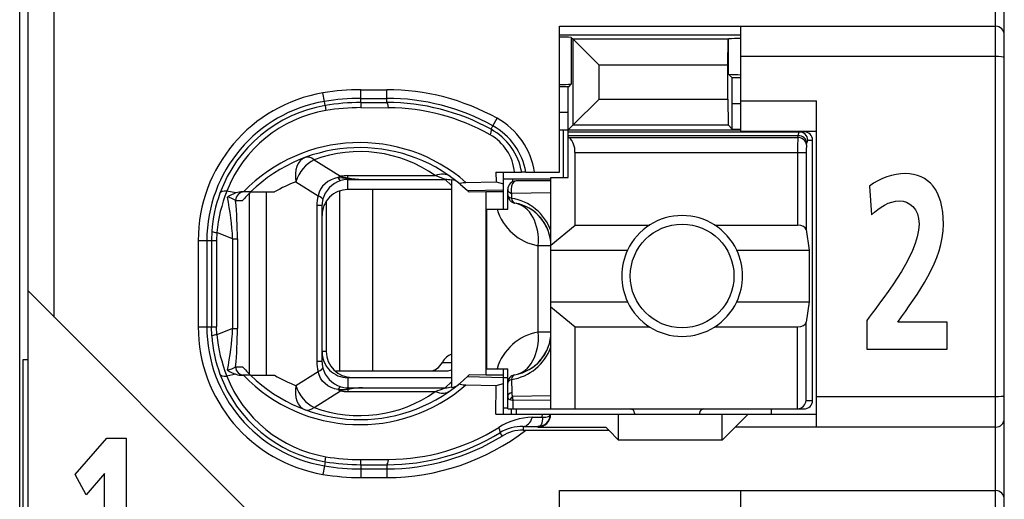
# Model space of a CAD drawing. Extents: x 0 to 188, y 0 to 176.
# Tile 21 of 35: x 0.5 to 11.9, y 115.15 to 120.7. Entities that reach past the tile are written whole.
import ezdxf

# ---------------------------------------------------------------- set-up
doc = ezdxf.new("R2010")
doc.units = 0
doc.header["$LTSCALE"] = 11.433915
doc.header["$MEASUREMENT"] = 0
doc.layers.get('0').update_dxf_attribs({"linetype": 'CONTINUOUS'})

msp = doc.modelspace()

# ---------------------------------------------------------------- linework, layer by layer
at = {"color": 7, "linetype": 'CONTINUOUS'}
for p, q in [((0.5001, 19.7018), (0.5001, 140.1005)), ((11.9003, 104.452), (11.9003, 126.6518)), ((11.8, 105.2368), (11.8, 126.0018)), ((0.6001, 107.1519), (0.6001, 123.9519)), ((0.9001, 117.2605), (0.9001, 123.9519)), ((6.7502, 118.9369), (6.7502, 120.6271)), ((6.7502, 120.6271), (11.8, 120.6271)), ((8.85, 119.412), (8.85, 120.6271)), ((6.7502, 120.5268), (8.85, 120.5268)), ((6.8867, 120.4972), (6.8867, 119.9567)), ((6.8867, 120.4972), (6.9073, 120.4762)), ((6.9073, 119.4843), (6.9073, 120.4762)), ((6.9073, 120.4762), (7.2078, 120.1758)), ((8.7012, 120.4762), (6.9073, 120.4762)), ((8.7009, 120.1758), (8.7012, 120.4762)), ((8.7012, 120.4762), (8.705, 120.4803)), ((8.705, 120.0721), (8.705, 120.4803)), ((11.8, 120.2771), (8.85, 120.2771)), ((7.2078, 119.7844), (7.2078, 120.1758)), ((8.7009, 120.1758), (7.2078, 120.1758)), ((8.7009, 119.7844), (8.7009, 120.1758)), ((8.7487, 120.0283), (8.705, 120.0721)), ((6.8567, 119.927), (6.8867, 119.9567)), ((8.7501, 119.7282), (8.7487, 120.0283)), ((8.85, 120.0283), (8.7487, 120.0283)), ((4.0279, 119.7572), (4.0114, 119.8557)), ((4.4503, 119.7438), (4.4503, 119.8926)), ((4.4503, 119.8926), (4.75, 119.8926)), ((4.75, 119.7441), (4.75, 119.8926)), ((6.8567, 119.927), (6.7502, 119.927)), ((6.8501, 119.6269), (6.8515, 119.9267)), ((4.0362, 119.709), (4.0279, 119.7572)), ((4.0362, 119.7086), (4.0451, 119.6511)), ((4.4503, 119.7927), (4.75, 119.7927)), ((4.4503, 119.7438), (4.75, 119.7441)), ((4.4503, 119.7434), (4.451, 119.6852)), ((6.9073, 119.4843), (7.2078, 119.7844)), ((7.2078, 119.7844), (8.7009, 119.7844)), ((8.7009, 119.7844), (8.7012, 119.4843)), ((8.7501, 119.4351), (8.7501, 119.7282)), ((8.85, 119.7282), (8.7501, 119.7282)), ((8.85, 119.762), (9.7251, 119.762)), ((9.7251, 115.9869), (9.7251, 119.762)), ((4.451, 119.6852), (4.7707, 119.6841)), ((6.8501, 119.6269), (6.7502, 119.6269)), ((6.8501, 118.877), (6.8501, 119.6269)), ((5.9575, 119.4347), (5.9792, 119.4743)), ((5.9792, 119.4743), (6.0278, 119.5619)), ((6.8501, 119.4268), (6.9073, 119.4843)), ((6.9073, 119.4843), (8.7012, 119.4843)), ((8.7501, 119.4351), (8.7012, 119.4843)), ((6.7502, 119.4268), (8.85, 119.4268)), ((6.795, 118.877), (6.795, 119.4268)), ((6.8501, 119.4068), (9.58, 119.4068)), ((6.8501, 119.3627), (9.5143, 119.3627)), ((8.7501, 119.4351), (8.85, 119.4351)), ((8.85, 119.412), (9.7251, 119.412)), ((9.5108, 119.3403), (9.5143, 119.3627)), ((6.8601, 119.3403), (6.8501, 119.3486)), ((6.8601, 119.3403), (9.5108, 119.3403)), ((9.6104, 119.2539), (9.6138, 119.2763)), ((9.6238, 119.3069), (9.6803, 119.3069)), ((9.6803, 116.2969), (9.6803, 119.3069)), ((6.9301, 118.3258), (6.9301, 119.1674)), ((6.9301, 119.1674), (9.6059, 119.1674)), ((9.5063, 119.1674), (9.5063, 118.3258)), ((9.6059, 119.1674), (9.6059, 118.273)), ((3.9101, 119.0816), (4.2157, 118.8907)), ((6.014, 118.9369), (6.0151, 118.8273)), ((6.014, 118.9369), (6.312, 118.9369)), ((6.1001, 118.5118), (6.1001, 118.9369)), ((6.3127, 118.9369), (6.3138, 118.9369)), ((6.3599, 118.9369), (6.3141, 118.9369)), ((6.3602, 118.9369), (6.7502, 118.9369)), ((3.6979, 118.827), (3.9552, 118.6661)), ((4.0355, 118.805), (4.0069, 118.7753)), ((4.0686, 118.8301), (4.0355, 118.805)), ((4.1051, 118.8501), (4.0686, 118.8301)), ((4.144, 118.8649), (4.1051, 118.8501)), ((4.185, 118.8745), (4.144, 118.8649)), ((4.185, 118.8745), (4.2911, 118.8701)), ((4.2911, 118.8701), (4.3001, 118.8732)), ((4.2911, 118.8701), (4.2911, 118.8542)), ((4.3052, 118.868), (4.2911, 118.8701)), ((4.3001, 118.8546), (4.2911, 118.8542)), ((4.3001, 118.8732), (4.3001, 118.8977)), ((4.3001, 118.8977), (5.3122, 118.8977)), ((4.3001, 118.7371), (4.3001, 118.8546)), ((4.3001, 118.8546), (4.4699, 118.8532)), ((4.3052, 118.868), (4.3004, 118.8549)), ((4.4699, 118.8532), (5.4256, 118.8532)), ((5.5, 118.7843), (5.4256, 118.8532)), ((5.5, 118.8511), (5.5, 116.4451)), ((5.5989, 118.8008), (5.6837, 118.725)), ((5.6671, 118.8194), (6.0151, 118.8273)), ((6.0151, 118.8277), (6.1001, 118.8029)), ((6.0995, 118.8618), (6.6503, 118.8618)), ((6.2045, 118.8618), (6.2045, 118.826)), ((6.6503, 118.837), (6.25, 118.837)), ((6.6503, 116.197), (6.6503, 118.877)), ((6.6503, 118.877), (6.8501, 118.877)), ((3.0044, 118.6971), (2.8983, 118.7175)), ((3.1739, 118.7095), (3.0809, 118.7095)), ((3.1618, 116.5991), (3.1618, 118.6975)), ((3.1742, 118.7095), (3.4519, 118.7095)), ((3.3561, 116.587), (3.3561, 118.7095)), ((3.9663, 118.7051), (3.9552, 118.6661)), ((3.9838, 118.7419), (3.9663, 118.7051)), ((4.0069, 118.7753), (3.9838, 118.7419)), ((4.2036, 118.7209), (4.2036, 116.637)), ((5.5, 118.7371), (4.3001, 118.7371)), ((4.5854, 118.7371), (4.5854, 116.637)), ((5.6837, 118.725), (6.1001, 118.734)), ((5.6837, 118.725), (5.7002, 118.7095)), ((5.7005, 118.7092), (5.7046, 118.7051)), ((5.9, 118.7095), (5.7046, 118.7051)), ((5.9, 116.587), (5.9, 118.7095)), ((6.1001, 118.7095), (5.9, 118.7095)), ((6.1501, 118.5118), (6.1501, 118.7371)), ((6.1949, 118.6927), (6.1942, 118.6355)), ((6.6503, 118.6989), (6.1949, 118.6927)), ((3.0006, 118.6093), (3.0788, 118.6093)), ((4.05, 118.6024), (4.05, 116.8619)), ((3.9415, 118.551), (3.9415, 116.7455)), ((4, 118.551), (3.9415, 118.551)), ((4, 118.551), (4, 116.7455)), ((5.9103, 116.6618), (5.9103, 118.5118)), ((5.9103, 118.5118), (6.1501, 118.5118)), ((2.725, 118.2534), (2.7212, 118.1469)), ((2.7829, 118.24), (2.7798, 118.1469)), ((2.9658, 118.168), (2.7829, 118.24)), ((6.6503, 118.0946), (6.9301, 118.3258)), ((6.9301, 118.3258), (7.792, 118.3258)), ((8.5482, 118.3258), (9.5063, 118.3258)), ((9.6059, 118.273), (9.6417, 118.037)), ((2.5669, 118.1469), (2.5669, 117.1496)), ((2.5669, 118.1469), (2.7798, 118.1469)), ((2.6671, 118.1469), (2.6671, 117.1496)), ((2.7212, 118.1469), (2.7212, 117.1496)), ((2.7798, 118.1469), (2.7798, 117.1496)), ((2.9658, 118.168), (2.9658, 117.1282)), ((2.9658, 118.168), (3.0213, 118.168)), ((3.0213, 118.168), (3.0213, 117.1282)), ((6.5036, 117.0869), (6.5036, 118.087)), ((6.6503, 118.087), (6.5036, 118.087)), ((6.6503, 118.037), (7.5381, 118.037)), ((8.8021, 118.037), (9.6417, 118.037)), ((9.6417, 118.037), (9.6417, 117.4369)), ((3.2001, 114.9606), (0.6004, 117.5602)), ((6.6503, 117.4369), (7.5381, 117.4369)), ((8.8021, 117.4369), (9.6417, 117.4369)), ((9.6417, 117.4369), (9.6059, 117.2009)), ((6.6503, 117.379), (6.9301, 117.1482)), ((9.6059, 116.2969), (9.6059, 117.2009)), ((2.5669, 117.1496), (2.7798, 117.1496)), ((2.725, 117.0431), (2.7212, 117.1496)), ((2.7829, 117.0566), (2.7798, 117.1496)), ((2.9658, 117.1282), (2.7829, 117.0566)), ((2.9658, 117.1282), (3.0213, 117.1282)), ((6.6503, 117.0869), (6.5036, 117.0869)), ((6.9301, 116.197), (6.9301, 117.1482)), ((6.9301, 117.1482), (7.792, 117.1482)), ((8.5482, 117.1482), (9.5063, 117.1482)), ((9.5063, 116.197), (9.5063, 117.1482)), ((4.05, 116.8619), (4, 116.8619)), ((0.5405, 114.3356), (0.5405, 116.7682)), ((0.5405, 116.7682), (0.6001, 116.7682)), ((4, 116.7455), (3.9415, 116.7455)), ((3.0006, 116.6869), (3.0788, 116.6869)), ((3.6979, 116.4692), (3.9552, 116.6301)), ((3.9663, 116.5915), (3.9552, 116.6301)), ((4.1516, 116.637), (5.4459, 116.637)), ((5.3942, 116.7369), (5.5, 116.7369)), ((5.9103, 116.6618), (6.1501, 116.6618)), ((6.1001, 116.1371), (6.1001, 116.6618)), ((6.1501, 116.197), (6.1501, 116.6618)), ((3.0044, 116.5991), (2.8983, 116.5787)), ((3.1739, 116.587), (3.0809, 116.587)), ((3.1742, 116.587), (3.4519, 116.587)), ((3.9838, 116.5546), (3.9663, 116.5915)), ((4.0069, 116.5209), (3.9838, 116.5546)), ((4.0355, 116.4916), (4.0069, 116.5209)), ((4.3001, 116.5594), (4.3001, 116.442)), ((5.5, 116.5594), (4.3001, 116.5594)), ((4.35, 116.5619), (5.5, 116.5619)), ((5.5, 116.5122), (5.4256, 116.4433)), ((5.5989, 116.4957), (5.6837, 116.5712)), ((5.6837, 116.5712), (5.7002, 116.587)), ((5.6837, 116.5712), (6.1001, 116.5622)), ((5.7005, 116.5873), (5.7046, 116.5912)), ((5.9, 116.587), (5.7046, 116.5912)), ((6.1001, 116.587), (5.9, 116.587)), ((6.1001, 116.5619), (6.1501, 116.5619)), ((6.1942, 116.5384), (6.1966, 116.3886)), ((3.9101, 116.215), (4.2157, 116.4058)), ((4.0686, 116.4664), (4.0355, 116.4916)), ((4.1051, 116.4464), (4.0686, 116.4664)), ((4.144, 116.4316), (4.1051, 116.4464)), ((4.185, 116.4216), (4.144, 116.4316)), ((4.185, 116.4216), (4.2911, 116.4265)), ((4.2911, 116.4265), (4.2911, 116.442)), ((4.3001, 116.442), (4.2911, 116.442)), ((4.3052, 116.4282), (4.2911, 116.4265)), ((4.2911, 116.4265), (4.3001, 116.423)), ((4.3001, 116.442), (4.4699, 116.4433)), ((4.3001, 116.423), (4.3001, 116.3989)), ((4.3001, 116.3989), (5.3122, 116.3989)), ((4.3052, 116.4282), (4.3004, 116.4416)), ((4.4699, 116.4433), (5.4256, 116.4433)), ((5.6671, 116.4768), (6.0151, 116.4688)), ((6.0119, 116.1371), (6.0151, 116.4688)), ((6.0151, 116.4688), (6.1001, 116.4936)), ((6.1763, 116.3063), (6.2121, 116.2945)), ((6.6503, 116.3483), (6.2056, 116.3431)), ((6.6503, 116.2987), (6.2121, 116.2945)), ((6.2135, 116.197), (6.2121, 116.2945)), ((9.6059, 116.2969), (9.6803, 116.2969)), ((11.8, 116.3369), (9.7251, 116.3369)), ((6.1001, 116.2118), (6.1501, 116.2118)), ((6.1504, 116.197), (9.58, 116.197)), ((6.1953, 116.1371), (6.1953, 116.197)), ((6.25, 116.197), (6.25, 116.1371)), ((9.2, 116.197), (9.2, 116.1371)), ((6.0119, 116.1371), (9.7251, 116.1371)), ((6.4361, 116.1013), (6.5511, 116.103)), ((6.5501, 116.0592), (6.5449, 116.0344)), ((6.5515, 116.0802), (6.5501, 116.0592)), ((6.5511, 116.103), (6.5518, 116.1371)), ((6.5511, 116.103), (6.5515, 116.0802)), ((6.5511, 116.1026), (6.5918, 116.103)), ((6.5918, 116.103), (6.6083, 116.1057)), ((6.6083, 116.1057), (6.6217, 116.1099)), ((6.6217, 116.1099), (6.6324, 116.1157)), ((6.6324, 116.1157), (6.6396, 116.1229)), ((6.6396, 116.1229), (6.6438, 116.1367)), ((7.4351, 115.837), (7.4351, 116.1371)), ((7.6201, 116.1471), (7.6201, 116.1371)), ((8.3701, 116.1471), (8.3701, 116.1371)), ((8.6351, 115.837), (8.6351, 116.1371)), ((8.9351, 116.1371), (8.7852, 115.9869)), ((6.3306, 115.9955), (6.3306, 115.9521)), ((6.3306, 115.9955), (6.5001, 115.9934)), ((6.3306, 115.9521), (7.32, 115.9521)), ((6.5091, 115.9945), (6.5001, 115.9934)), ((6.5001, 115.9934), (6.5001, 115.9869)), ((6.5001, 115.9869), (7.2853, 115.9869)), ((6.5246, 116.0017), (6.5091, 115.9945)), ((6.5363, 116.0151), (6.5246, 116.0017)), ((6.5449, 116.0344), (6.5363, 116.0151)), ((7.32, 115.9521), (7.2853, 115.9869)), ((7.32, 115.9521), (7.4351, 115.837)), ((8.6351, 115.837), (8.7852, 115.9869)), ((11.8, 115.9869), (8.7852, 115.9869)), ((1.1428, 115.4374), (1.5108, 115.8603)), ((1.5108, 115.8603), (1.7343, 115.8603)), ((1.7343, 115.8603), (1.7343, 114.0605)), ((6.0609, 115.9221), (6.0847, 115.8839)), ((8.6351, 115.837), (7.4351, 115.837)), ((4.0362, 115.5879), (4.0451, 115.6451)), ((4.4503, 115.5531), (4.451, 115.611)), ((4.451, 115.611), (4.7707, 115.6124)), ((4.0279, 115.539), (4.0114, 115.4405)), ((4.0362, 115.5873), (4.0279, 115.539)), ((4.4503, 115.5524), (4.4503, 115.4036)), ((4.4503, 115.5524), (4.75, 115.5521)), ((4.4503, 115.5039), (4.75, 115.5039)), ((4.75, 115.5521), (4.75, 115.4036)), ((1.2691, 115.2028), (1.1428, 115.4374)), ((1.4818, 115.4503), (1.2691, 115.2028)), ((1.4818, 114.0605), (1.4818, 115.4503)), ((4.4503, 115.4036), (4.75, 115.4036)), ((6.7502, 113.5619), (6.7502, 115.252)), ((6.7502, 115.252), (11.8, 115.252)), ((8.85, 114.0369), (8.85, 115.252))]:
    msp.add_line(p, q, dxfattribs=at)
for centre, radius, start, end in [((11.8002, 120.5269), 0.1001, 359.92767, 90.07562), ((8.8379, 118.7829), 1.7026, 89.59145, 94.4765), ((8.8383, 121.7678), 1.7013, 265.50637, 270.39524), ((6.7631, 121.9561), 2.0032, 269.63294, 273.537), ((4.2999, 118.1469), 1.733, 99.5823, 179.99886), ((4.4511, 117.2522), 2.6404, 90.01632, 99.58566), ((4.7506, 117.2613), 2.6313, 60.96346, 90.0132), ((4.3002, 118.1469), 1.6331, 99.5988, 179.99976), ((4.2982, 118.1563), 1.5746, 99.57758, 159.97824), ((4.452, 117.2416), 2.5511, 90.03785, 99.56873), ((4.4509, 117.2542), 2.4895, 90.0134, 99.58906), ((4.7502, 117.2614), 2.5313, 60.95466, 90.00503), ((4.7562, 117.2572), 2.4869, 61.11513, 90.14222), ((4.295, 118.173), 1.4991, 99.5931, 158.70202), ((4.4504, 117.2608), 2.4244, 89.9867, 99.62302), ((4.7543, 117.2514), 2.4328, 60.65536, 89.61345), ((5.6117, 118.8105), 0.7588, 9.59107, 61.03261), ((5.6102, 118.8095), 0.8605, 8.51587, 60.96958), ((5.6741, 118.8842), 0.5584, 5.41699, 60.80314), ((5.6154, 118.8152), 0.7075, 9.90557, 61.11446), ((4.4371, 117.4094), 1.8711, 48.90235, 135.98391), ((6.7032, 119.1784), 0.2265, 357.20071, 45.88336), ((12.392, 119.185), 2.8858, 176.91525, 180.35022), ((10.2127, 119.1818), 0.6066, 173.17551, 181.35854), ((4.4372, 117.4092), 1.8127, 50.14587, 134.16533), ((4.4372, 117.6633), 1.5131, 54.66643, 110.38646), ((4.2223, 117.4127), 1.5085, 110.34287, 120.71133), ((4.3131, 118.5407), 0.3152, 107.40481, 165.43757), ((4.2979, 118.5969), 0.2575, 91.51536, 107.90723), ((4.5167, 119.9836), 1.1314, 258.96032, 267.62829), ((4.526, 120.3989), 1.5467, 261.79475, 267.92264), ((4.5776, 116.8576), 2.1683, 66.97825, 70.19581), ((6.2501, 118.737), 0.1, 90.05404, 179.94783), ((4.3275, 118.1445), 1.6062, 159.94148, 176.11209), ((4.4772, 118.0832), 1.7016, 158.11438, 174.7133), ((3.1235, 118.3198), 0.3957, 107.51948, 123.54684), ((3.0843, 118.4467), 0.2629, 90.74765, 107.69614), ((4.3009, 118.4366), 0.3005, 90.15361, 180.17589), ((0.0605, 118.0426), 2.908, 2.47062, 12.04741), ((-1.9454, 118.1565), 4.9667, 0.13273, 5.23111), ((6.1097, 118.0668), 0.5745, 19.78491, 81.54657), ((6.15, 118.0867), 0.5003, 0.03583, 80.39424), ((6.6033, 118.678), 0.5994, 196.1014, 260.42097), ((6.1525, 118.0882), 0.4976, 40.26207, 60.45479), ((8.1701, 117.7365), 0.6998, 25.4349, 154.5651), ((8.172, 117.737), 0.7013, 154.66616, 205.33384), ((8.171, 117.737), 0.6988, 334.57, 25.43), ((8.1701, 117.7368), 0.6995, 205.38521, 334.61479), ((4.3002, 117.1496), 1.7333, 179.9999, 260.40845), ((4.3003, 117.1493), 1.6332, 179.99067, 260.3984), ((0.0606, 117.2536), 2.908, 347.95243, 357.52944), ((-1.9509, 117.14), 4.9722, 354.77168, 359.86405), ((6.6033, 116.496), 0.5992, 99.5789, 163.9417), ((6.1501, 117.0872), 0.5003, 279.59969, 359.96694), ((2.7894, 116.8781), 0.1779, 92.09185, 111.32215), ((4.3221, 117.1509), 1.6008, 183.86005, 200.08621), ((4.4824, 117.2142), 1.7069, 185.29722, 201.85578), ((4.3006, 116.8597), 0.3002, 179.83419, 269.9034), ((4.3501, 116.862), 0.3001, 180.00759, 269.99914), ((6.1097, 117.107), 0.5745, 278.45343, 340.21509), ((6.1386, 117.0932), 0.513, 320.09436, 339.6703), ((4.2932, 116.7453), 0.2932, 179.96832, 193.62806), ((3.1235, 116.9763), 0.3956, 236.44951, 252.48117), ((4.3615, 117.8163), 1.709, 221.36348, 225.98068), ((4.3136, 116.756), 0.3158, 194.62797, 252.53794), ((4.2985, 117.1402), 1.5749, 200.01526, 260.41127), ((4.296, 117.1245), 1.5005, 201.32784, 260.37704), ((4.4373, 117.8869), 1.8711, 224.00646, 311.09161), ((4.4372, 117.8868), 1.8123, 225.82209, 309.86505), ((4.2221, 117.8792), 1.5043, 239.20463, 249.60743), ((4.4373, 117.6323), 1.5122, 249.59552, 305.35159), ((4.5185, 115.3173), 1.127, 92.47132, 101.17481), ((4.7547, 117.9874), 1.6835, 289.34064, 293.48529), ((7.5701, 116.147), 0.05, 0.05653, 89.94714), ((8.4201, 116.147), 0.05, 90.05286, 179.94347), ((6.5002, 116.137), 0.1436, 269.97364, 0.04043), ((4.75, 118.0368), 2.6331, 270.00107, 307.65336), ((4.7557, 118.0401), 2.4277, 270.35447, 302.1275), ((6.3216, 115.4963), 0.4993, 88.96166, 121.47501), ((6.329, 115.4802), 0.4719, 89.80526, 121.18701), ((4.7557, 118.0392), 2.4871, 269.86997, 301.65392), ((4.7499, 118.0379), 2.534, 270.00249, 301.78426), ((4.4507, 118.0391), 2.4281, 260.38439, 270.0059), ((4.4498, 118.0546), 2.5507, 260.47892, 270.01043), ((4.454, 118.0763), 2.5239, 260.47144, 269.91641), ((4.4508, 118.0406), 2.6369, 260.40814, 269.98989), ((11.8002, 115.1519), 0.1001, 359.92619, 90.07521)]:
    msp.add_arc(centre, radius, start, end, dxfattribs=at)
for points in [[(6.8867, 120.4972), (6.8412, 120.4999), (6.7957, 120.5013), (6.7502, 120.501)], [(4.7707, 119.6841), (4.7652, 119.7217), (4.7579, 119.743), (4.75, 119.7441)], [(9.5232, 119.4068), (9.5173, 119.3931), (9.5143, 119.3779), (9.5149, 119.3627)], [(9.6138, 119.2763), (9.6114, 119.3224), (9.5676, 119.3607), (9.5143, 119.3627)], [(9.6238, 119.3069), (9.6238, 119.362), (9.5793, 119.4068), (9.5242, 119.4068)], [(9.6803, 119.3069), (9.6803, 119.362), (9.6355, 119.4068), (9.58, 119.4068)], [(9.6104, 119.2539), (9.608, 119.3004), (9.5642, 119.3383), (9.5108, 119.3403)], [(9.6228, 119.3069), (9.6169, 119.2979), (9.6142, 119.2869), (9.6145, 119.2763)], [(3.8054, 119.1081), (3.7175, 119.0754), (3.6731, 118.9596), (3.6979, 118.827)], [(3.9101, 119.0816), (3.8168, 119.0396), (3.733, 118.939), (3.6979, 118.827)], [(3.9101, 119.0816), (3.8722, 119.1102), (3.8357, 119.1195), (3.8054, 119.1081)], [(5.4855, 118.888), (5.4404, 118.92), (5.3777, 118.9235), (5.3122, 118.8977)], [(4.2157, 118.8907), (4.2053, 118.8859), (4.195, 118.8808), (4.185, 118.8745)], [(4.1857, 118.8749), (4.1919, 118.8597), (4.2036, 118.848), (4.2184, 118.8411)], [(4.2153, 118.8904), (4.2432, 118.8821), (4.2715, 118.8766), (4.3001, 118.8735)], [(4.3001, 118.8977), (4.2718, 118.8977), (4.2436, 118.8952), (4.2157, 118.8907)], [(5.5, 118.8442), (5.4759, 118.8504), (5.4508, 118.8532), (5.4256, 118.8532)], [(5.5782, 118.8177), (5.5558, 118.836), (5.5286, 118.8477), (5.5, 118.8511)], [(2.8983, 118.7175), (2.8549, 118.7202), (2.8259, 118.7123), (2.8187, 118.6954)], [(3.0991, 118.7095), (3.0447, 118.7095), (3.0006, 118.6647), (3.0006, 118.6093)], [(3.1739, 118.7088), (3.1408, 118.6772), (3.1091, 118.6437), (3.0788, 118.6093)], [(6.1501, 118.7371), (6.1501, 118.7192), (6.167, 118.7023), (6.1949, 118.6927)], [(6.1501, 118.6785), (6.1501, 118.6613), (6.1666, 118.6451), (6.1942, 118.6355)], [(6.1501, 118.6785), (6.1501, 118.6548), (6.1584, 118.632), (6.1739, 118.6141)], [(3.001, 118.61), (2.972, 118.63), (2.9393, 118.6431), (2.9045, 118.6489)], [(3.9552, 118.6661), (3.9459, 118.6286), (3.9415, 118.59), (3.9415, 118.551)], [(4.0083, 118.6199), (4.01, 118.6324), (3.9911, 118.6489), (3.9552, 118.6661)], [(4.0083, 118.6199), (4.0028, 118.5976), (4, 118.5742), (4, 118.551)], [(6.1739, 118.6141), (6.1815, 118.6052), (6.1904, 118.5976), (6.2008, 118.5917)], [(6.1942, 118.6355), (6.1994, 118.6041), (6.2142, 118.5831), (6.2335, 118.58)], [(6.2008, 118.5917), (6.2107, 118.5859), (6.2217, 118.5817), (6.2335, 118.58)], [(6.5036, 118.087), (6.5249, 118.3385), (6.4088, 118.5504), (6.2335, 118.58)], [(6.6197, 118.2589), (6.5994, 118.3137), (6.5697, 118.365), (6.5322, 118.4098)], [(2.7247, 118.2524), (2.7433, 118.2451), (2.7629, 118.2413), (2.7829, 118.2407)], [(9.6059, 118.273), (9.6014, 118.3027), (9.5584, 118.3258), (9.5063, 118.3258)], [(9.5063, 117.1482), (9.5584, 117.1482), (9.6014, 117.1713), (9.6059, 117.2009)], [(6.2335, 116.5939), (6.4088, 116.6235), (6.5249, 116.8354), (6.5036, 117.0869)], [(3.9415, 116.7455), (3.9415, 116.7065), (3.9459, 116.6676), (3.9552, 116.6301)], [(5.5004, 116.8313), (5.4594, 116.8185), (5.4218, 116.7855), (5.3942, 116.7369)], [(6.3978, 116.6525), (6.4488, 116.6817), (6.4943, 116.7193), (6.5322, 116.7641)], [(2.9045, 116.6473), (2.9393, 116.6532), (2.972, 116.6666), (3.001, 116.6862)], [(3.0006, 116.6869), (3.0006, 116.6318), (3.0447, 116.587), (3.0991, 116.587)], [(3.9552, 116.6301), (3.9911, 116.6473), (4.01, 116.6642), (4.0083, 116.6762)], [(5.2544, 116.637), (5.3078, 116.6387), (5.3584, 116.6749), (5.3942, 116.7369)], [(5.4459, 116.637), (5.4642, 116.6377), (5.4824, 116.6421), (5.4997, 116.6507)], [(2.8187, 116.6011), (2.8259, 116.5839), (2.8549, 116.576), (2.8983, 116.5787)], [(3.0044, 116.5991), (3.0292, 116.5915), (3.055, 116.5873), (3.0809, 116.587)], [(6.2335, 116.5939), (6.1852, 116.5856), (6.1501, 116.544), (6.1501, 116.4954)], [(6.1942, 116.5384), (6.1666, 116.5288), (6.1501, 116.5126), (6.1501, 116.4954)], [(6.2335, 116.5939), (6.2142, 116.5908), (6.1994, 116.5698), (6.1942, 116.5384)], [(3.6979, 116.4692), (3.6731, 116.3366), (3.7175, 116.2208), (3.8054, 116.1881)], [(3.6979, 116.4692), (3.733, 116.3576), (3.8168, 116.2566), (3.9101, 116.215)], [(4.185, 116.4216), (4.195, 116.4158), (4.2053, 116.4103), (4.2157, 116.4058)], [(4.2184, 116.4554), (4.2036, 116.4485), (4.1919, 116.4365), (4.1857, 116.4216)], [(4.3001, 116.4227), (4.2715, 116.4199), (4.2432, 116.4141), (4.2153, 116.4058)], [(4.2157, 116.4058), (4.2436, 116.401), (4.2718, 116.3989), (4.3001, 116.3989)], [(4.2188, 116.4547), (4.2422, 116.4472), (4.2663, 116.4427), (4.2911, 116.442)], [(4.4699, 116.4433), (4.4148, 116.4413), (4.36, 116.4361), (4.3052, 116.4282)], [(5.3122, 116.3989), (5.3777, 116.3727), (5.4404, 116.3762), (5.4855, 116.4086)], [(5.4256, 116.4433), (5.4508, 116.443), (5.4759, 116.4461), (5.5, 116.4519)], [(5.5, 116.4451), (5.5286, 116.4488), (5.5558, 116.4602), (5.5782, 116.4785)], [(6.1501, 116.3424), (6.1494, 116.3259), (6.1601, 116.3107), (6.1763, 116.3063)], [(6.1966, 116.3886), (6.1677, 116.3786), (6.1501, 116.361), (6.1501, 116.3424)], [(6.2056, 116.3431), (6.1935, 116.3327), (6.1835, 116.3204), (6.1763, 116.3063)], [(6.1966, 116.3882), (6.1956, 116.3727), (6.1987, 116.3572), (6.2056, 116.3431)], [(6.2056, 116.3431), (6.2063, 116.3269), (6.2083, 116.3104), (6.2121, 116.2945)], [(9.5063, 116.1974), (9.559, 116.2025), (9.6007, 116.2442), (9.6062, 116.2969)], [(9.58, 116.197), (9.6355, 116.197), (9.6803, 116.2418), (9.6803, 116.2969)], [(3.8054, 116.1881), (3.8357, 116.177), (3.8722, 116.1863), (3.9101, 116.215)], [(6.4361, 116.1016), (6.2979, 116.0989), (6.1635, 116.0579), (6.0468, 115.9838)], [(6.3306, 115.9955), (6.3744, 115.9965), (6.4147, 116.0372), (6.4361, 116.1013)], [(11.8, 115.9869), (11.8555, 115.9869), (11.9003, 116.0316), (11.9003, 116.0868)], [(4.75, 115.5521), (4.7579, 115.5531), (4.7652, 115.5748), (4.7707, 115.6124)]]:
    msp.add_open_spline(points, degree=3, dxfattribs=at)
for points, knots in [([(11.9003, 120.2636), (11.9, 120.2647), (11.8986, 120.266), (11.8986, 120.266), (11.8986, 120.266), (11.8958, 120.2677), (11.8958, 120.2677), (11.8958, 120.2677), (11.8865, 120.2705), (11.8865, 120.2705), (11.8865, 120.2705), (11.8628, 120.2739), (11.8628, 120.2739), (11.8628, 120.2739), (11.8328, 120.2764), (11.8328, 120.2764), (11.8328, 120.2764), (11.8, 120.2771), (11.8, 120.2771)], [0, 0, 0, 0, 1, 1, 1, 2, 2, 2, 3, 3, 3, 4, 4, 4, 5, 5, 5, 6, 6, 6, 6]), ([(5.9575, 119.4347), (5.9586, 119.4333), (5.9603, 119.4289), (5.9603, 119.4289), (5.9603, 119.4289), (5.9603, 119.4223), (5.9603, 119.4223), (5.9603, 119.4223), (5.9568, 119.403), (5.9568, 119.403), (5.9568, 119.403), (5.9465, 119.372), (5.9465, 119.372)], [0, 0, 0, 0, 1, 1, 1, 2, 2, 2, 3, 3, 3, 4, 4, 4, 4]), ([(10.3073, 116.8876), (10.3073, 116.8876), (10.3073, 117.2226), (10.3073, 117.2226), (10.4379, 117.403), (10.9137, 117.9701), (10.9137, 118.3366), (10.9137, 118.5199), (10.7992, 118.6058), (10.6847, 118.6058), (10.5664, 118.6058), (10.4539, 118.5314), (10.3616, 118.4455), (10.3616, 118.4455), (10.3393, 118.7776), (10.3393, 118.7776), (10.4659, 118.8692), (10.6125, 118.9209), (10.755, 118.9209), (11.0222, 118.9209), (11.1948, 118.729), (11.1948, 118.3366), (11.1948, 117.9129), (10.8956, 117.5234), (10.6666, 117.2027), (10.6666, 117.2027), (11.2388, 117.2027), (11.2388, 117.2027), (11.2388, 117.2027), (11.2388, 116.8876), (11.2388, 116.8876), (11.2388, 116.8876), (10.3073, 116.8876), (10.3073, 116.8876)], [0, 0, 0, 0, 1, 1, 1, 2, 2, 2, 3, 3, 3, 4, 4, 4, 5, 5, 5, 6, 6, 6, 7, 7, 7, 8, 8, 8, 9, 9, 9, 10, 10, 10, 11, 11, 11, 11]), ([(5.5989, 118.8008), (5.5989, 118.8008), (5.5961, 118.8043), (5.5961, 118.8043), (5.5958, 118.8056), (5.5961, 118.8074), (5.5961, 118.8074), (5.5968, 118.8084), (5.5989, 118.8101), (5.5989, 118.8101), (5.5989, 118.8101), (5.6041, 118.8125), (5.6041, 118.8125), (5.6041, 118.8125), (5.6196, 118.816), (5.6196, 118.816), (5.6196, 118.816), (5.634, 118.8177), (5.634, 118.8177), (5.634, 118.8177), (5.6671, 118.8194), (5.6671, 118.8194)], [0, 0, 0, 0, 1, 1, 1, 2, 2, 2, 3, 3, 3, 4, 4, 4, 5, 5, 5, 6, 6, 6, 7, 7, 7, 7]), ([(6.25, 118.837), (6.2162, 118.837), (6.1887, 118.7922), (6.1887, 118.7371), (6.1887, 118.7216), (6.1908, 118.7064), (6.1949, 118.6927)], [0, 0, 0, 0, 1, 1, 1, 2, 2, 2, 2]), ([(8.7701, 117.737), (8.7701, 118.0684), (8.5014, 118.3368), (8.1703, 118.3368), (7.8389, 118.3368), (7.5702, 118.0684), (7.5702, 117.737), (7.5702, 117.4056), (7.8389, 117.1368), (8.1703, 117.1368), (8.5014, 117.1368), (8.7701, 117.4056), (8.7701, 117.737), (8.7701, 117.737), (8.7701, 117.737), (8.7701, 117.737)], [0, 0, 0, 0, 1, 1, 1, 2, 2, 2, 3, 3, 3, 4, 4, 4, 5, 5, 5, 5]), ([(5.5989, 116.4957), (5.5989, 116.4957), (5.5961, 116.4923), (5.5961, 116.4923), (5.5958, 116.4905), (5.5961, 116.4892), (5.5961, 116.4892), (5.5968, 116.4881), (5.5989, 116.4861), (5.5989, 116.4861), (5.5989, 116.4861), (5.6041, 116.484), (5.6041, 116.484), (5.6041, 116.484), (5.6196, 116.4802), (5.6196, 116.4802), (5.6196, 116.4802), (5.634, 116.4785), (5.634, 116.4785), (5.634, 116.4785), (5.6671, 116.4768), (5.6671, 116.4768)], [0, 0, 0, 0, 1, 1, 1, 2, 2, 2, 3, 3, 3, 4, 4, 4, 5, 5, 5, 6, 6, 6, 7, 7, 7, 7]), ([(11.9003, 116.35), (11.9, 116.3493), (11.8986, 116.3476), (11.8986, 116.3476), (11.8986, 116.3476), (11.8958, 116.3462), (11.8958, 116.3462), (11.8958, 116.3462), (11.8865, 116.3434), (11.8865, 116.3434), (11.8865, 116.3434), (11.8628, 116.34), (11.8628, 116.34), (11.8628, 116.34), (11.8328, 116.3376), (11.8328, 116.3376), (11.8328, 116.3376), (11.8, 116.3369), (11.8, 116.3369)], [0, 0, 0, 0, 1, 1, 1, 2, 2, 2, 3, 3, 3, 4, 4, 4, 5, 5, 5, 6, 6, 6, 6]), ([(6.5001, 115.9869), (6.5814, 115.9869), (6.6476, 116.053), (6.6476, 116.1343), (6.6476, 116.1354), (6.6476, 116.136), (6.6476, 116.1371)], [0, 0, 0, 0, 1, 1, 1, 2, 2, 2, 2]), ([(6.0609, 115.9221), (6.0619, 115.9235), (6.0633, 115.928), (6.0633, 115.928), (6.0633, 115.928), (6.063, 115.9345), (6.063, 115.9345), (6.063, 115.9345), (6.0585, 115.9535), (6.0585, 115.9535), (6.0585, 115.9535), (6.0468, 115.9841), (6.0468, 115.9841)], [0, 0, 0, 0, 1, 1, 1, 2, 2, 2, 3, 3, 3, 4, 4, 4, 4])]:
    msp.add_open_spline(points, degree=3, knots=knots, dxfattribs=at)

doc.saveas('drawing.dxf')
